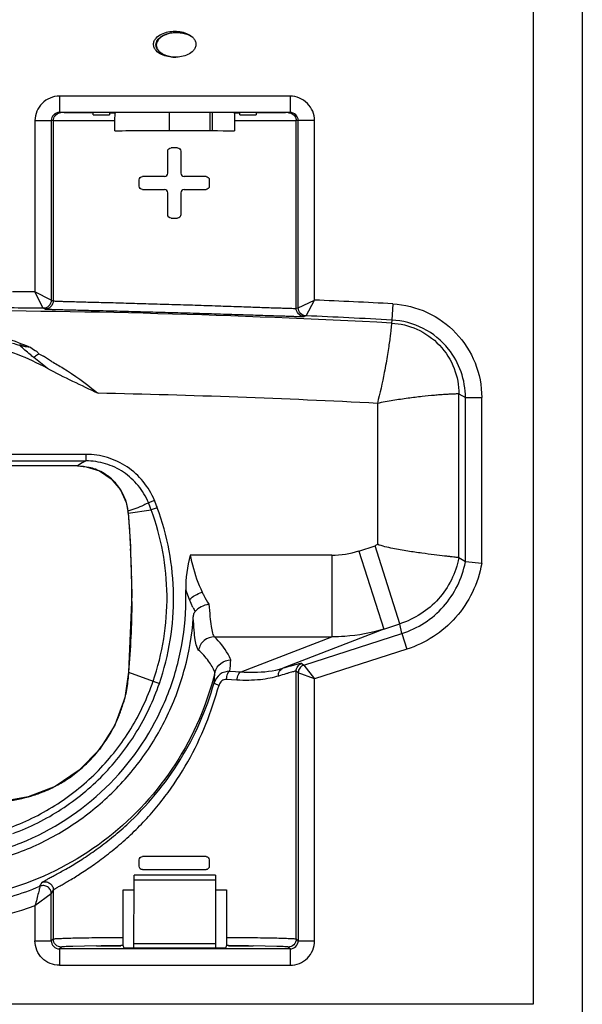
# Model space of a CAD drawing. Header units: inches. Extents: x 0 to 17, y 0 to 11.
# Tile 8 of 35: x 5.6 to 6.3, y 4.4 to 5.6. Entities that reach past the tile are written whole.
import ezdxf

# ---------------------------------------------------------------- set-up
doc = ezdxf.new("R2010")
doc.units = ezdxf.units.IN
doc.header["$LTSCALE"] = 0.935
doc.header["$MEASUREMENT"] = 0
doc.layers.get('0').update_dxf_attribs({"linetype": 'CONTINUOUS'})
doc.styles.add('TEXTSTYLE_2', font='txt', dxfattribs={"width": 0.8})
doc.dimstyles.new('DIMSTYLE_1', dxfattribs={"dimtxt": 0.125, "dimasz": 0.1875, "dimexe": 0.125, "dimexo": 0.0625, "dimgap": 0.0625, "dimtad": 0, "dimtih": 1, "dimtoh": 1, "dimlfac": 2, "dimzin": 4, "dimdsep": 46, "dimtxsty": 'TEXTSTYLE_2', "dimblk": '_FILLED', "dimblk1": '_FILLED', "dimblk2": '_FILLED', "dimcen": 0.09, "dimazin": 1, "dimtfac": 1, "dimtofl": 0, "dimtmove": 0, "dimatfit": 3, "dimldrblk": '_FILLED', "dimfxl": 1, "dimtolj": 1, "dimtzin": 4, "dimarcsym": 0})

# ---------------------------------------------------------------- blocks, each defined once
blk = doc.blocks.new('_FILLED')
at = {"color": 0, "linetype": 'ByBlock'}
blk.add_solid([(0, 0), (-1, 0.1667), (-1, -0.1667)], dxfattribs=at)
blk = doc.blocks.new('*D1')
at = {"color": 2, "linetype": 'Continuous', "transparency": 16777216}
for p, q in [((6.2996, 4.6561), (6.2996, 3.3948)), ((4.7004, 4.2781), (4.7004, 3.3948)), ((4.7004, 3.5198), (5.2188, 3.5198)), ((6.2996, 3.5198), (5.7813, 3.5198))]:
    blk.add_line(p, q, dxfattribs=at)
at = {"color": 2, "linetype": 'Continuous', "transparency": 16777216, "xscale": 0.1875, "yscale": 0.1875, "zscale": 0.1875}
for p, rotation in [((4.7004, 3.5198), 180), ((6.2996, 3.5198), 6.994319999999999e-05)]:
    blk.add_blockref('_FILLED', p, dxfattribs=dict(at, rotation=rotation))
at = {"color": 2, "linetype": 'Continuous', "transparency": 16777216, "insert": (5.5, 3.5823), "char_height": 0.125, "width": 0.65625, "attachment_point": 2, "line_spacing_factor": 0.9, "style": 'TEXTSTYLE_2'}
blk.add_mtext('{\\ftxt;\\W0.0001;\\H0.0001;\\~}{\\ftxt;\\W3.5;\\H0.125; }{\\ftxt;\\W0.0001;\\H0.0001;\\~}', dxfattribs=at)

msp = doc.modelspace()

# ---------------------------------------------------------------- linework, layer by layer
at = {"color": 6, "linetype": 'Continuous'}
for p, q in [((6.2403, 6.9175), (6.2403, 4.3741)), ((6.2995, 6.9179), (6.2995, 4.3334)), ((5.9457, 5.4746), (5.6663, 5.4746)), ((5.6663, 5.4746), (5.6663, 5.4549)), ((5.9457, 5.4746), (5.9457, 5.4549)), ((5.9457, 5.4549), (5.6663, 5.4549)), ((5.672, 5.4546), (5.7069, 5.4544)), ((5.7073, 5.4519), (5.7073, 5.4549)), ((5.7267, 5.4544), (5.7337, 5.4544)), ((5.727, 5.4549), (5.727, 5.4519)), ((5.7336, 5.4445), (5.7337, 5.4544)), ((5.7337, 5.4544), (5.7347, 5.4548)), ((5.8773, 5.4548), (5.8784, 5.4544)), ((5.8784, 5.4544), (5.8785, 5.4513)), ((5.8784, 5.4544), (5.8853, 5.4544)), ((5.885, 5.4519), (5.885, 5.4549)), ((5.9048, 5.4549), (5.9048, 5.4519)), ((5.9051, 5.4544), (5.9401, 5.4546)), ((5.6367, 5.4449), (5.6565, 5.4451)), ((5.6367, 5.4449), (5.6367, 5.2373)), ((5.6589, 5.4447), (5.6565, 5.4451)), ((5.6565, 5.4451), (5.6565, 5.2273)), ((5.6589, 5.4447), (5.6589, 5.2265)), ((5.7336, 5.4445), (5.6589, 5.4447)), ((5.7073, 5.4519), (5.727, 5.4519)), ((5.7336, 5.4327), (5.7336, 5.4445)), ((5.8785, 5.4513), (5.8785, 5.4445)), ((5.9531, 5.4447), (5.8785, 5.4445)), ((5.8785, 5.4445), (5.8785, 5.4327)), ((5.885, 5.4519), (5.9048, 5.4519)), ((5.9556, 5.4451), (5.9531, 5.4447)), ((5.9531, 5.2175), (5.9531, 5.4447)), ((5.9556, 5.2182), (5.9556, 5.4451)), ((5.9753, 5.4449), (5.9556, 5.4451)), ((5.9753, 5.2275), (5.9753, 5.4449)), ((5.7975, 5.3812), (5.7975, 5.4079)), ((5.8094, 5.4119), (5.8015, 5.4119)), ((5.8133, 5.4079), (5.8133, 5.3812)), ((5.763, 5.3654), (5.763, 5.3733)), ((5.7936, 5.3773), (5.7669, 5.3773)), ((5.8439, 5.3773), (5.8173, 5.3773)), ((5.8479, 5.3733), (5.8479, 5.3654)), ((5.7669, 5.3615), (5.7936, 5.3615)), ((5.7975, 5.3309), (5.7975, 5.3575)), ((5.8133, 5.3575), (5.8133, 5.3309)), ((5.8173, 5.3615), (5.8439, 5.3615)), ((5.8015, 5.3269), (5.8094, 5.3269)), ((5.6367, 5.2373), (5.6094, 5.2375)), ((5.6465, 5.2175), (5.6367, 5.2373)), ((5.6565, 5.2273), (5.6367, 5.2373)), ((5.6565, 5.2273), (5.6589, 5.2265)), ((5.9556, 5.2182), (5.9753, 5.2275)), ((5.965, 5.2083), (5.9753, 5.2275)), ((5.6489, 5.2166), (5.6465, 5.2175)), ((5.9531, 5.2175), (5.9556, 5.2182)), ((6.0701, 5.2229), (6.069, 5.2033)), ((5.965, 5.2083), (5.9626, 5.2076)), ((6.069, 5.2033), (6.0687, 5.1996)), ((5.6182, 5.1731), (5.6184, 5.1723)), ((5.6514, 5.1449), (5.6352, 5.1579)), ((5.6413, 5.1624), (5.647, 5.1595)), ((6.1502, 5.1137), (6.1581, 5.1094)), ((6.1502, 4.9151), (6.1502, 5.1137)), ((6.1581, 4.9101), (6.1581, 5.1094)), ((6.1581, 5.1094), (6.1778, 5.1093)), ((6.1778, 4.9082), (6.1778, 5.1093)), ((6.0514, 5.1023), (6.0514, 4.9315)), ((5.6984, 5.0405), (5.3017, 5.0405)), ((5.6984, 5.0405), (5.6984, 5.0327)), ((5.3017, 5.0327), (5.6984, 5.0327)), ((5.6883, 5.0265), (5.3117, 5.0265)), ((5.7815, 4.9848), (5.7741, 4.9819)), ((5.7849, 4.9759), (5.7775, 4.9732)), ((5.7493, 4.9715), (5.7493, 4.9715)), ((5.7493, 4.9715), (5.7495, 4.9694)), ((5.7495, 4.9694), (5.7775, 4.9732)), ((5.7495, 4.9694), (5.7495, 4.9694)), ((5.7495, 4.9694), (5.7496, 4.9683)), ((5.7495, 4.9694), (5.7496, 4.9683)), ((6.0289, 4.9234), (6.0486, 4.9297)), ((6.0787, 4.8351), (6.0486, 4.9297)), ((5.9962, 4.9183), (5.8248, 4.9183)), ((5.9962, 4.9183), (5.9962, 4.8195)), ((6.0289, 4.9234), (6.0591, 4.8288)), ((6.1581, 4.9101), (6.1502, 4.9151)), ((6.1778, 4.9082), (6.1581, 4.9101)), ((5.8238, 4.8646), (5.8193, 4.8765)), ((5.8281, 4.8551), (5.8238, 4.8646)), ((6.0591, 4.8288), (6.0787, 4.8351)), ((6.0811, 4.8233), (6.0787, 4.8351)), ((6.0591, 4.8288), (5.9371, 4.7813)), ((5.9624, 4.7852), (6.0811, 4.8233)), ((6.0811, 4.8233), (6.0871, 4.8044)), ((5.8541, 4.8195), (5.9962, 4.8195)), ((5.8865, 4.7768), (5.9962, 4.8195)), ((6.0871, 4.8044), (5.9753, 4.7685)), ((5.96, 4.7871), (5.9624, 4.7852)), ((5.9624, 4.7852), (5.9753, 4.7685)), ((5.7501, 4.7767), (5.7501, 4.7767)), ((5.7501, 4.7767), (5.7799, 4.7657)), ((5.8727, 4.7776), (5.8865, 4.7768)), ((5.9556, 4.7758), (5.9531, 4.7777)), ((5.9531, 4.4533), (5.9531, 4.7777)), ((5.9556, 4.7758), (5.9556, 4.4511)), ((5.9753, 4.7685), (5.9556, 4.7758)), ((5.7799, 4.7657), (5.7874, 4.763)), ((5.8814, 4.7669), (5.8685, 4.7678)), ((5.9753, 4.451), (5.9753, 4.7685)), ((5.763, 4.5413), (5.763, 4.5492)), ((5.8439, 4.5531), (5.7669, 4.5531)), ((5.8475, 4.5508), (5.8479, 4.5492)), ((5.8479, 4.5492), (5.8479, 4.5413)), ((5.7669, 4.5373), (5.8439, 4.5373)), ((5.6589, 4.5127), (5.6565, 4.508)), ((5.6589, 4.5127), (5.6589, 4.4533)), ((5.7435, 4.4552), (5.7435, 4.513)), ((5.7435, 4.513), (5.7564, 4.513)), ((5.8557, 4.513), (5.8686, 4.513)), ((5.8686, 4.513), (5.8686, 4.4552)), ((5.6565, 4.508), (5.6367, 4.4934)), ((5.6565, 4.4511), (5.6565, 4.508)), ((5.6367, 4.4934), (5.6367, 4.451)), ((5.6367, 4.451), (5.6565, 4.4511)), ((5.6565, 4.4511), (5.6589, 4.4533)), ((5.7435, 4.4484), (5.7435, 4.4552)), ((5.8686, 4.4552), (5.8686, 4.4461)), ((5.9531, 4.4533), (5.9556, 4.4511)), ((5.9556, 4.4511), (5.9753, 4.451)), ((5.6688, 4.4434), (5.6663, 4.4413)), ((5.9457, 4.4413), (5.6663, 4.4413)), ((5.6663, 4.4413), (5.6663, 4.4214)), ((5.7107, 4.4449), (5.6824, 4.4443)), ((5.7407, 4.4452), (5.7169, 4.445)), ((5.7435, 4.4453), (5.7407, 4.4452)), ((5.7435, 4.4453), (5.7435, 4.4484)), ((5.7446, 4.442), (5.7435, 4.4453)), ((5.8675, 4.442), (5.7446, 4.442)), ((5.8686, 4.4453), (5.8675, 4.442)), ((5.8686, 4.4461), (5.8686, 4.4453)), ((5.8713, 4.4452), (5.8686, 4.4453)), ((5.8952, 4.445), (5.8713, 4.4452)), ((5.9296, 4.4443), (5.9013, 4.4449)), ((5.9457, 4.4413), (5.9432, 4.4434)), ((5.9457, 4.4413), (5.9457, 4.4214)), ((5.6663, 4.4214), (5.9457, 4.4214)), ((6.2403, 4.3741), (4.7596, 4.3741))]:
    msp.add_line(p, q, dxfattribs=at)
at = {"color": 7, "linetype": 'Continuous'}
for p, q in [((5.7837, 5.5365), (5.7833, 5.5367)), ((5.7997, 5.4331), (5.7997, 5.4548)), ((5.849, 5.4331), (5.849, 5.4548)), ((5.8515, 5.4548), (5.8515, 5.433)), ((5.7566, 4.442), (5.7567, 4.5245)), ((5.8554, 4.5307), (5.7567, 4.5307)), ((5.7567, 4.5248), (5.7567, 4.5307)), ((5.7567, 4.5245), (5.7567, 4.5248)), ((5.8554, 4.5245), (5.7567, 4.5245)), ((5.8554, 4.5307), (5.8554, 4.5248)), ((5.8554, 4.5248), (5.8554, 4.5245)), ((5.8554, 4.5245), (5.8554, 4.442)), ((5.7112, 4.445), (5.7409, 4.445)), ((5.8554, 4.4472), (5.7566, 4.4472)), ((5.8712, 4.445), (5.9008, 4.445))]:
    msp.add_line(p, q, dxfattribs=at)
at = {"color": 6, "linetype": 'Continuous'}
for points in [[(5.6883, 5.0265), (5.6986, 5.0256), (5.7147, 5.0205), (5.7292, 5.0109), (5.7403, 4.9976), (5.7473, 4.9821), (5.7493, 4.9715)], [(5.7495, 4.9694), (5.7519, 4.9359), (5.754, 4.8712), (5.7501, 4.7767)], [(5.7501, 4.7767), (5.7454, 4.7454), (5.7334, 4.7124), (5.7147, 4.6827), (5.6903, 4.6577), (5.661, 4.6382), (5.6284, 4.6254), (5.5998, 4.6202)]]:
    msp.add_lwpolyline(points, dxfattribs=at)
for centre, radius, start, end in [((5.6688, 5.4447), 0.00992, 90.069, 103.823), ((5.574, -4.07), 9.3062, 86.94419, 87.52833), ((5.4999, -5.4546), 10.6694, 86.94452, 89.9873), ((5.4993, -5.5079), 10.7264, 89.21392, 89.4281), ((5.4999, -5.457), 10.6755, 86.94426, 87.50317), ((5.54, 4.9824), 0.2068, 55.5849, 58.866), ((4.8302, 3.8817), 1.5164, 54.3867, 54.5183), ((5.4999, -5.4528), 10.5695, 87.00861, 88.84314), ((5.6878, 4.9637), 0.0628, 69.2782, 76.5866), ((5.6878, 4.9637), 0.0628, 60.6196, 69.2862), ((5.6886, 4.9651), 0.0612, 52.822, 60.6217), ((5.6897, 4.9667), 0.0593, 43.4015, 52.7885), ((5.6883, 4.9654), 0.0612, 35.5252, 43.3635), ((5.6869, 4.9645), 0.0628, 26.899, 35.527), ((5.6869, 4.9644), 0.0629, 19.5246, 26.9071), ((5.5092, 4.8739), 0.2861, 20.311, 22.1852), ((5.5076, 4.8723), 0.2961, 20.4968, 22.3308), ((5.5888, 4.9547), 0.1614, 5.2113, 5.9604), ((4.6349, 4.8674), 1.1192, 1.2169, 2.9991), ((5.996, 5.0262), 0.1079, 270.0874, 287.748), ((4.7399, 4.8699), 1.0141, 359.559, 1.2003), ((5.5003, 4.866), 0.3192, 358.1145, 1.8862), ((5.9505, 4.9154), 0.1364, 206.2413, 208.606), ((5.4398, 4.8215), 0.4352, 354.2167, 356.0438), ((5.4403, 4.8016), 0.4152, 354.7574, 356.5288), ((5.5847, 4.7851), 0.1655, 338.6887, 343.7911), ((5.5846, 4.7853), 0.1657, 330.6401, 338.6623), ((5.5839, 4.7857), 0.1665, 325.2502, 330.6444), ((5.5844, 4.7853), 0.1658, 317.8463, 325.2494), ((5.5852, 4.7847), 0.1648, 312.2768, 317.8309), ((5.5839, 4.786), 0.1667, 305.2552, 312.2717), ((5.5839, 4.786), 0.1667, 299.6816, 305.2573), ((5.5844, 4.7855), 0.166, 287.0494, 292.4887), ((5.5847, 4.7848), 0.1653, 292.498, 299.6762), ((5.5846, 4.7846), 0.1651, 275.4238, 287.0584), ((5.8439, 4.5492), 0.00394, 23.6534, 29.5087), ((3.9421, 5.403), 1.9175, 332.4871, 332.6418)]:
    msp.add_arc(centre, radius, start, end, dxfattribs=at)
for points, knots in [([(5.7803, 5.5374), (5.7803, 5.5388), (5.781, 5.5416), (5.784, 5.5462), (5.7899, 5.5502), (5.7978, 5.5527), (5.806, 5.5535), (5.8143, 5.5527), (5.8222, 5.5502), (5.828, 5.5462), (5.8311, 5.5416), (5.8317, 5.5388), (5.8317, 5.5374)], [0, 0, 0, 0, 0.062395, 0.12493, 0.249608, 0.374759, 0.5, 0.625242, 0.750392, 0.875069, 0.937605, 1, 1, 1, 1]), ([(5.8317, 5.5374), (5.8317, 5.5361), (5.8311, 5.5333), (5.828, 5.5287), (5.8222, 5.5247), (5.8143, 5.5222), (5.806, 5.5214), (5.7978, 5.5222), (5.7899, 5.5247), (5.784, 5.5287), (5.781, 5.5333), (5.7803, 5.5361), (5.7803, 5.5374)], [0, 0, 0, 0, 0.062395, 0.12493, 0.249608, 0.374759, 0.5, 0.625242, 0.750392, 0.875069, 0.937605, 1, 1, 1, 1]), ([(5.6663, 5.4746), (5.6625, 5.4746), (5.6547, 5.473), (5.6449, 5.4664), (5.6383, 5.4566), (5.6367, 5.4488), (5.6367, 5.4449)], [0, 0, 0, 0, 0.250035, 0.500001, 0.749966, 1, 1, 1, 1]), ([(5.9753, 5.4449), (5.9753, 5.4488), (5.9738, 5.4566), (5.9672, 5.4664), (5.9573, 5.473), (5.9495, 5.4746), (5.9457, 5.4746)], [0, 0, 0, 0, 0.250034, 0.499999, 0.749965, 1, 1, 1, 1]), ([(5.6663, 5.4549), (5.6638, 5.4549), (5.6586, 5.4528), (5.6565, 5.4476), (5.6565, 5.4451)], [0, 0, 0, 0, 0.499966, 1, 1, 1, 1]), ([(5.6589, 5.4447), (5.6589, 5.4469), (5.6604, 5.4513), (5.6644, 5.4538), (5.6665, 5.4543)], [0, 0, 0, 0, 0.499984, 1, 1, 1, 1]), ([(5.9556, 5.4451), (5.9556, 5.4476), (5.9535, 5.4528), (5.9482, 5.4549), (5.9457, 5.4549)], [0, 0, 0, 0, 0.500026, 1, 1, 1, 1]), ([(5.947, 5.4539), (5.9488, 5.4531), (5.952, 5.4506), (5.9531, 5.4467), (5.9531, 5.4447)], [0, 0, 0, 0, 0.499897, 1, 1, 1, 1]), ([(5.7336, 5.4327), (5.7453, 5.4328), (5.7936, 5.4329), (5.8418, 5.4329), (5.8785, 5.4327)], [0, 0, 0, 0, 0.241503, 1, 1, 1, 1]), ([(5.7975, 5.4079), (5.7975, 5.4089), (5.7984, 5.411), (5.8005, 5.4119), (5.8015, 5.4119)], [0, 0, 0, 0, 0.500193, 1, 1, 1, 1]), ([(5.8094, 5.4119), (5.8104, 5.4119), (5.8125, 5.411), (5.8133, 5.4089), (5.8133, 5.4079)], [0, 0, 0, 0, 0.500028, 1, 1, 1, 1]), ([(5.7936, 5.3773), (5.7946, 5.3773), (5.7967, 5.3781), (5.7975, 5.3802), (5.7975, 5.3812)], [0, 0, 0, 0, 0.499623, 1, 1, 1, 1]), ([(5.8133, 5.3812), (5.8133, 5.3802), (5.8142, 5.3781), (5.8163, 5.3773), (5.8173, 5.3773)], [0, 0, 0, 0, 0.500472, 1, 1, 1, 1]), ([(5.763, 5.3733), (5.763, 5.3743), (5.7638, 5.3764), (5.7659, 5.3773), (5.7669, 5.3773)], [0, 0, 0, 0, 0.505985, 1, 1, 1, 1]), ([(5.8439, 5.3773), (5.8449, 5.3773), (5.847, 5.3764), (5.8479, 5.3743), (5.8479, 5.3733)], [0, 0, 0, 0, 0.494603, 1, 1, 1, 1]), ([(5.7669, 5.3615), (5.7659, 5.3615), (5.7638, 5.3623), (5.763, 5.3644), (5.763, 5.3654)], [0, 0, 0, 0, 0.494263, 1, 1, 1, 1]), ([(5.7975, 5.3575), (5.7975, 5.3586), (5.7967, 5.3607), (5.7946, 5.3615), (5.7936, 5.3615)], [0, 0, 0, 0, 0.500584, 1, 1, 1, 1]), ([(5.8173, 5.3615), (5.8163, 5.3615), (5.8142, 5.3607), (5.8133, 5.3586), (5.8133, 5.3575)], [0, 0, 0, 0, 0.499703, 1, 1, 1, 1]), ([(5.8479, 5.3654), (5.8479, 5.3644), (5.847, 5.3623), (5.8449, 5.3615), (5.8439, 5.3615)], [0, 0, 0, 0, 0.505594, 1, 1, 1, 1]), ([(5.8015, 5.3269), (5.8005, 5.3269), (5.7984, 5.3278), (5.7975, 5.3299), (5.7975, 5.3309)], [0, 0, 0, 0, 0.500003, 1, 1, 1, 1]), ([(5.8133, 5.3309), (5.8133, 5.3299), (5.8125, 5.3278), (5.8104, 5.3269), (5.8094, 5.3269)], [0, 0, 0, 0, 0.500137, 1, 1, 1, 1]), ([(5.6565, 5.2273), (5.6565, 5.2248), (5.6543, 5.2195), (5.649, 5.2174), (5.6465, 5.2175)], [0, 0, 0, 0, 0.500031, 1, 1, 1, 1]), ([(5.6589, 5.2265), (5.6589, 5.224), (5.6568, 5.2187), (5.6515, 5.2166), (5.6489, 5.2166)], [0, 0, 0, 0, 0.500007, 1, 1, 1, 1]), ([(5.6589, 5.2265), (5.6592, 5.2264), (5.6604, 5.2264), (5.6627, 5.2262), (5.6663, 5.2261), (5.6713, 5.2259), (5.6775, 5.2258), (5.6882, 5.2255), (5.7042, 5.225), (5.7261, 5.2245), (5.751, 5.2238), (5.778, 5.223), (5.806, 5.2222), (5.8341, 5.2213), (5.861, 5.2204), (5.8859, 5.2196), (5.9078, 5.2188), (5.9238, 5.2182), (5.9345, 5.2179), (5.9408, 5.2177), (5.9457, 5.2176), (5.9494, 5.2174), (5.9517, 5.2175), (5.9528, 5.2174), (5.9531, 5.2175)], [0, 0, 0, 0, 0.003246, 0.01115, 0.023627, 0.040582, 0.061894, 0.087331, 0.149537, 0.224951, 0.310667, 0.403524, 0.499997, 0.596473, 0.689339, 0.775071, 0.850505, 0.912726, 0.938167, 0.959478, 0.976427, 0.988891, 0.996778, 1, 1, 1, 1]), ([(5.6489, 5.2166), (5.6492, 5.2165), (5.6504, 5.2166), (5.6529, 5.2163), (5.6568, 5.2163), (5.6621, 5.2161), (5.6688, 5.2159), (5.6801, 5.2156), (5.6972, 5.2152), (5.7205, 5.2147), (5.7471, 5.214), (5.7759, 5.2132), (5.8058, 5.2124), (5.8356, 5.2115), (5.8644, 5.2106), (5.891, 5.2098), (5.9143, 5.209), (5.9314, 5.2084), (5.9427, 5.2081), (5.9494, 5.2078), (5.9547, 5.2077), (5.9586, 5.2076), (5.9611, 5.2076), (5.9622, 5.2075), (5.9626, 5.2076)], [0, 0, 0, 0, 0.003189, 0.011081, 0.023589, 0.040571, 0.06186, 0.087259, 0.149457, 0.224863, 0.310613, 0.403485, 0.499995, 0.596509, 0.689385, 0.775151, 0.85058, 0.912787, 0.938185, 0.959475, 0.976457, 0.988954, 0.996825, 1, 1, 1, 1]), ([(5.9626, 5.2076), (5.9601, 5.2077), (5.9551, 5.21), (5.9531, 5.2151), (5.9531, 5.2175)], [0, 0, 0, 0, 0.502856, 1, 1, 1, 1]), ([(5.965, 5.2083), (5.9626, 5.2084), (5.9576, 5.2106), (5.9556, 5.2157), (5.9556, 5.2182)], [0, 0, 0, 0, 0.499966, 1, 1, 1, 1]), ([(6.0701, 5.2229), (6.0844, 5.2221), (6.1129, 5.2151), (6.1486, 5.1894), (6.1723, 5.1525), (6.1778, 5.1236), (6.1778, 5.1093)], [0, 0, 0, 0, 0.250022, 0.500003, 0.749983, 1, 1, 1, 1]), ([(6.1375, 5.1681), (6.1293, 5.1783), (6.1084, 5.1956), (6.0821, 5.2026), (6.069, 5.2033)], [0, 0, 0, 0, 0.499986, 1, 1, 1, 1]), ([(5.5028, 5.1981), (5.5141, 5.1981), (5.5365, 5.1966), (5.5801, 5.189), (5.6117, 5.1787), (5.6317, 5.1699)], [0, 0, 0, 0, 0.254939, 0.505664, 1, 1, 1, 1]), ([(6.0687, 5.1996), (6.0687, 5.1995), (6.0686, 5.1992), (6.0686, 5.1986), (6.0685, 5.1975), (6.0683, 5.196), (6.0681, 5.1942), (6.0678, 5.1909), (6.0672, 5.186), (6.0663, 5.179), (6.0651, 5.1707), (6.0636, 5.1613), (6.0625, 5.1546), (6.0619, 5.1512)], [0, 0, 0, 0, 0.004975, 0.018374, 0.040146, 0.070225, 0.108473, 0.154718, 0.270471, 0.415531, 0.587497, 0.783421, 1, 1, 1, 1]), ([(6.0687, 5.1996), (6.0791, 5.199), (6.1007, 5.1939), (6.1282, 5.1744), (6.1461, 5.1459), (6.1502, 5.1241), (6.1502, 5.1137)], [0, 0, 0, 0, 0.24078, 0.499983, 0.759195, 1, 1, 1, 1]), ([(5.6514, 5.1449), (5.6283, 5.1574), (5.5789, 5.1767), (5.5262, 5.1833), (5.5, 5.1833)], [0, 0, 0, 0, 0.499999, 1, 1, 1, 1]), ([(5.6352, 5.1579), (5.6338, 5.1591), (5.6281, 5.1638), (5.6225, 5.1686), (5.6184, 5.1723)], [0, 0, 0, 0, 0.255239, 1, 1, 1, 1]), ([(6.1581, 5.1094), (6.1581, 5.1199), (6.1545, 5.1411), (6.1441, 5.1599), (6.1375, 5.1681)], [0, 0, 0, 0, 0.499996, 1, 1, 1, 1]), ([(5.6413, 5.1624), (5.6407, 5.1619), (5.6389, 5.1603), (5.6368, 5.1588), (5.6352, 5.1579)], [0, 0, 0, 0, 0.279179, 1, 1, 1, 1]), ([(5.6514, 5.1449), (5.6615, 5.1394), (5.6821, 5.1292), (5.7029, 5.1195), (5.7133, 5.1145)], [0, 0, 0, 0, 0.499987, 1, 1, 1, 1]), ([(5.6569, 5.153), (5.6616, 5.1505), (5.6803, 5.1396), (5.698, 5.127), (5.7104, 5.1165)], [0, 0, 0, 0, 0.24818, 1, 1, 1, 1]), ([(6.0619, 5.1512), (6.0612, 5.1473), (6.0582, 5.1309), (6.0546, 5.1146), (6.0514, 5.1023)], [0, 0, 0, 0, 0.234423, 1, 1, 1, 1]), ([(6.1502, 5.1137), (6.1501, 5.1137), (6.1499, 5.1137), (6.1495, 5.1137), (6.1488, 5.1137), (6.1475, 5.1137), (6.1453, 5.1136), (6.1419, 5.1135), (6.1377, 5.1133), (6.1327, 5.113), (6.1269, 5.1126), (6.1178, 5.1118), (6.1049, 5.1105), (6.0882, 5.1085), (6.0701, 5.1058), (6.0577, 5.1035), (6.0514, 5.1023)], [0, 0, 0, 0, 0.001806, 0.005964, 0.012477, 0.021332, 0.046001, 0.079751, 0.122231, 0.173072, 0.231776, 0.297765, 0.449024, 0.620915, 0.806996, 1, 1, 1, 1]), ([(5.7815, 4.9848), (5.7782, 4.9929), (5.7689, 5.0083), (5.7491, 5.0264), (5.7249, 5.0379), (5.7072, 5.0405), (5.6984, 5.0405)], [0, 0, 0, 0, 0.249998, 0.499975, 0.749977, 1, 1, 1, 1]), ([(5.6984, 5.0327), (5.6974, 5.0322), (5.694, 5.0303), (5.6906, 5.0283), (5.6883, 5.0265)], [0, 0, 0, 0, 0.271445, 1, 1, 1, 1]), ([(5.7741, 4.982), (5.7711, 4.9894), (5.7626, 5.0034), (5.7446, 5.0199), (5.7225, 5.0303), (5.7064, 5.0326), (5.6984, 5.0326)], [0, 0, 0, 0, 0.250009, 0.500028, 0.749954, 1, 1, 1, 1]), ([(5.7741, 4.9819), (5.7722, 4.9809), (5.7643, 4.9768), (5.7558, 4.9736), (5.7493, 4.9715)], [0, 0, 0, 0, 0.23973, 1, 1, 1, 1]), ([(5.7874, 4.763), (5.7991, 4.7971), (5.8109, 4.8698), (5.7974, 4.9422), (5.7849, 4.9759)], [0, 0, 0, 0, 0.500011, 1, 1, 1, 1]), ([(5.7496, 4.9683), (5.75, 4.9648), (5.7511, 4.9507), (5.7519, 4.9366), (5.7525, 4.9259)], [0, 0, 0, 0, 0.248919, 1, 1, 1, 1]), ([(5.7799, 4.7657), (5.7913, 4.7989), (5.8028, 4.8697), (5.7897, 4.9403), (5.7775, 4.9732)], [0, 0, 0, 0, 0.500049, 1, 1, 1, 1]), ([(6.1502, 4.9151), (6.15, 4.9152), (6.1492, 4.9153), (6.1477, 4.9156), (6.1453, 4.9158), (6.1419, 4.9162), (6.1377, 4.9167), (6.1304, 4.9176), (6.1195, 4.9189), (6.1047, 4.9208), (6.0879, 4.9232), (6.0729, 4.9257), (6.0606, 4.9285), (6.0544, 4.9303), (6.0514, 4.9315)], [0, 0, 0, 0, 0.006174, 0.021726, 0.046555, 0.080488, 0.123171, 0.174188, 0.299133, 0.450414, 0.622143, 0.807696, 0.903466, 1, 1, 1, 1]), ([(5.8248, 4.9183), (5.8256, 4.9143), (5.829, 4.899), (5.8342, 4.884), (5.8393, 4.8735)], [0, 0, 0, 0, 0.256904, 1, 1, 1, 1]), ([(6.1502, 4.9151), (6.1483, 4.9059), (6.1422, 4.888), (6.1263, 4.8645), (6.1047, 4.8461), (6.0876, 4.838), (6.0787, 4.8351)], [0, 0, 0, 0, 0.250013, 0.499997, 0.749983, 1, 1, 1, 1]), ([(6.1314, 4.8561), (6.1381, 4.8636), (6.1496, 4.8807), (6.1561, 4.9001), (6.158, 4.9101)], [0, 0, 0, 0, 0.499998, 1, 1, 1, 1]), ([(6.1778, 4.9082), (6.1757, 4.8962), (6.168, 4.8726), (6.1543, 4.8519), (6.1461, 4.8428)], [0, 0, 0, 0, 0.499999, 1, 1, 1, 1]), ([(5.8238, 4.8646), (5.8258, 4.8666), (5.8307, 4.8701), (5.8362, 4.8725), (5.8393, 4.8735)], [0, 0, 0, 0, 0.466638, 1, 1, 1, 1]), ([(5.8393, 4.8735), (5.8399, 4.8722), (5.8424, 4.8672), (5.8451, 4.8624), (5.8474, 4.8589)], [0, 0, 0, 0, 0.256317, 1, 1, 1, 1]), ([(5.8474, 4.8589), (5.8441, 4.8583), (5.838, 4.8562), (5.8327, 4.8524), (5.8307, 4.8501)], [0, 0, 0, 0, 0.528294, 1, 1, 1, 1]), ([(5.8474, 4.8589), (5.8478, 4.8539), (5.8485, 4.8449), (5.8498, 4.8332), (5.8511, 4.8255), (5.8526, 4.8213), (5.8536, 4.82), (5.8541, 4.8195)], [0, 0, 0, 0, 0.373211, 0.669497, 0.878184, 0.949132, 1, 1, 1, 1]), ([(5.5, 4.5465), (5.5204, 4.5465), (5.5615, 4.5504), (5.6401, 4.5737), (5.7278, 4.6306), (5.7875, 4.7164), (5.8134, 4.7942), (5.8187, 4.835), (5.8193, 4.8555)], [0, 0, 0, 0, 0.125291, 0.250582, 0.500003, 0.749423, 0.874712, 1, 1, 1, 1]), ([(5.8284, 4.8421), (5.8285, 4.8436), (5.8288, 4.8463), (5.8299, 4.8491), (5.8307, 4.8501)], [0, 0, 0, 0, 0.525956, 1, 1, 1, 1]), ([(6.0811, 4.8233), (6.0907, 4.8264), (6.1092, 4.8352), (6.1247, 4.8485), (6.1314, 4.8561)], [0, 0, 0, 0, 0.500001, 1, 1, 1, 1]), ([(5.5001, 4.5366), (5.5206, 4.5366), (5.5617, 4.5405), (5.6212, 4.5577), (5.6765, 4.5856), (5.7256, 4.6234), (5.7668, 4.6696), (5.7987, 4.7228), (5.8201, 4.7809), (5.8269, 4.8216), (5.8284, 4.8421)], [0, 0, 0, 0, 0.124999, 0.249993, 0.374983, 0.499977, 0.624977, 0.749982, 0.874994, 1, 1, 1, 1]), ([(5.8349, 4.8034), (5.8337, 4.8045), (5.8321, 4.8088), (5.8306, 4.8168), (5.8294, 4.8284), (5.8288, 4.8372), (5.8284, 4.8421)], [0, 0, 0, 0, 0.121213, 0.327886, 0.624615, 1, 1, 1, 1]), ([(6.1461, 4.8428), (6.1383, 4.834), (6.1201, 4.8183), (6.0984, 4.808), (6.0871, 4.8044)], [0, 0, 0, 0, 0.499999, 1, 1, 1, 1]), ([(6.0591, 4.8288), (6.0439, 4.824), (6.0228, 4.82), (6.0015, 4.8194), (5.9962, 4.8195)], [0, 0, 0, 0, 0.74945, 1, 1, 1, 1]), ([(5.8541, 4.8195), (5.8497, 4.8195), (5.8406, 4.8161), (5.8357, 4.8078), (5.8349, 4.8034)], [0, 0, 0, 0, 0.499544, 1, 1, 1, 1]), ([(5.8739, 4.7915), (5.8729, 4.7939), (5.8679, 4.8042), (5.8606, 4.8134), (5.8541, 4.8195)], [0, 0, 0, 0, 0.225914, 1, 1, 1, 1]), ([(5.8547, 4.7766), (5.8527, 4.7813), (5.847, 4.7911), (5.8393, 4.7993), (5.8349, 4.8034)], [0, 0, 0, 0, 0.461867, 1, 1, 1, 1]), ([(5.8547, 4.7765), (5.8558, 4.7807), (5.8608, 4.7885), (5.8696, 4.7914), (5.8739, 4.7915)], [0, 0, 0, 0, 0.499209, 1, 1, 1, 1]), ([(5.96, 4.7871), (5.9598, 4.7872), (5.9592, 4.7871), (5.958, 4.787), (5.9561, 4.7865), (5.9535, 4.7859), (5.9503, 4.785), (5.9448, 4.7835), (5.9403, 4.7822), (5.9371, 4.7813)], [0, 0, 0, 0, 0.022431, 0.074539, 0.15676, 0.268816, 0.410066, 0.579786, 1, 1, 1, 1]), ([(5.9531, 4.7777), (5.9531, 4.7798), (5.9544, 4.784), (5.958, 4.7865), (5.96, 4.7871)], [0, 0, 0, 0, 0.498363, 1, 1, 1, 1]), ([(5.9624, 4.7852), (5.9605, 4.7846), (5.9569, 4.782), (5.9556, 4.7778), (5.9556, 4.7758)], [0, 0, 0, 0, 0.499989, 1, 1, 1, 1]), ([(5.8547, 4.7765), (5.8451, 4.7374), (5.8125, 4.6618), (5.7295, 4.5709), (5.6215, 4.512), (5.5403, 4.4984), (5.5, 4.4984)], [0, 0, 0, 0, 0.250003, 0.499997, 0.749993, 1, 1, 1, 1]), ([(5.7501, 4.7767), (5.7496, 4.7703), (5.7484, 4.7575), (5.7454, 4.745), (5.7436, 4.7389)], [0, 0, 0, 0, 0.502928, 1, 1, 1, 1]), ([(5.8727, 4.7776), (5.8686, 4.7777), (5.86, 4.7752), (5.8549, 4.7677), (5.8537, 4.7637)], [0, 0, 0, 0, 0.497023, 1, 1, 1, 1]), ([(5.8727, 4.7776), (5.8721, 4.7775), (5.8709, 4.7765), (5.8691, 4.7732), (5.8686, 4.77), (5.8685, 4.7678)], [0, 0, 0, 0, 0.159355, 0.39265, 1, 1, 1, 1]), ([(5.8814, 4.7669), (5.8815, 4.7681), (5.8818, 4.7704), (5.883, 4.774), (5.885, 4.7765), (5.8865, 4.7768)], [0, 0, 0, 0, 0.302304, 0.595287, 1, 1, 1, 1]), ([(5.8865, 4.7768), (5.8915, 4.7765), (5.9085, 4.776), (5.9256, 4.778), (5.9371, 4.7813)], [0, 0, 0, 0, 0.296053, 1, 1, 1, 1]), ([(5.9317, 4.7719), (5.9315, 4.7739), (5.9322, 4.7779), (5.9354, 4.7807), (5.9371, 4.7813)], [0, 0, 0, 0, 0.517841, 1, 1, 1, 1]), ([(5.9531, 4.7777), (5.953, 4.7778), (5.9524, 4.7777), (5.9513, 4.7776), (5.9495, 4.7771), (5.9471, 4.7765), (5.9441, 4.7756), (5.9389, 4.7741), (5.9347, 4.7728), (5.9317, 4.7719)], [0, 0, 0, 0, 0.022281, 0.07438, 0.156651, 0.268765, 0.410057, 0.579781, 1, 1, 1, 1]), ([(5.6072, 4.5885), (5.6272, 4.5959), (5.6655, 4.6152), (5.7153, 4.6559), (5.7548, 4.7067), (5.773, 4.7455), (5.7799, 4.7657)], [0, 0, 0, 0, 0.249993, 0.500017, 0.749991, 1, 1, 1, 1]), ([(5.61, 4.5811), (5.6305, 4.5886), (5.6699, 4.6084), (5.7209, 4.6503), (5.7616, 4.7024), (5.7803, 4.7424), (5.7874, 4.763)], [0, 0, 0, 0, 0.249987, 0.499973, 0.749972, 1, 1, 1, 1]), ([(5.6452, 4.5218), (5.6454, 4.522), (5.6463, 4.5226), (5.648, 4.5237), (5.6507, 4.5252), (5.6544, 4.5272), (5.6591, 4.5296), (5.6669, 4.5339), (5.6786, 4.5404), (5.6943, 4.55), (5.7116, 4.5619), (5.7299, 4.5758), (5.7547, 4.5973), (5.7838, 4.6281), (5.8136, 4.6697), (5.8375, 4.7151), (5.8491, 4.7473), (5.8537, 4.7637)], [0, 0, 0, 0, 0.003094, 0.009264, 0.018732, 0.03154, 0.047543, 0.066581, 0.113104, 0.169614, 0.234151, 0.304598, 0.378962, 0.533227, 0.689324, 0.844889, 1, 1, 1, 1]), ([(5.6589, 4.5127), (5.6591, 4.513), (5.6601, 4.5136), (5.6618, 4.5147), (5.6648, 4.5164), (5.6686, 4.5185), (5.6734, 4.5213), (5.6816, 4.5259), (5.6934, 4.5333), (5.7091, 4.5439), (5.7262, 4.5567), (5.744, 4.5714), (5.7616, 4.5879), (5.7786, 4.6061), (5.7996, 4.6323), (5.8228, 4.6674), (5.8447, 4.7129), (5.855, 4.7449), (5.8597, 4.761)], [0, 0, 0, 0, 0.003103, 0.009714, 0.019843, 0.03341, 0.050293, 0.070339, 0.119057, 0.177486, 0.243196, 0.313968, 0.387997, 0.463847, 0.540477, 0.694095, 0.847199, 1, 1, 1, 1]), ([(5.8537, 4.7637), (5.8537, 4.7635), (5.8544, 4.763), (5.8555, 4.7625), (5.8574, 4.7617), (5.8588, 4.7612), (5.8597, 4.761)], [0, 0, 0, 0, 0.089863, 0.296042, 0.6085, 1, 1, 1, 1]), ([(5.8685, 4.7678), (5.8666, 4.7678), (5.8624, 4.7667), (5.8602, 4.7629), (5.8597, 4.761)], [0, 0, 0, 0, 0.485708, 1, 1, 1, 1]), ([(5.9317, 4.7719), (5.9284, 4.7708), (5.9211, 4.769), (5.9044, 4.7665), (5.8908, 4.7664), (5.8814, 4.7669)], [0, 0, 0, 0, 0.205878, 0.442684, 1, 1, 1, 1]), ([(5.763, 4.5492), (5.763, 4.5502), (5.7638, 4.5523), (5.7659, 4.5531), (5.7669, 4.5531)], [0, 0, 0, 0, 0.505985, 1, 1, 1, 1]), ([(5.8439, 4.5531), (5.8446, 4.5531), (5.846, 4.5528), (5.847, 4.5517), (5.8474, 4.5511)], [0, 0, 0, 0, 0.49681, 1, 1, 1, 1]), ([(5.7669, 4.5373), (5.7659, 4.5373), (5.7638, 4.5381), (5.763, 4.5403), (5.763, 4.5413)], [0, 0, 0, 0, 0.494263, 1, 1, 1, 1]), ([(5.8479, 4.5413), (5.8479, 4.5403), (5.847, 4.5382), (5.8449, 4.5373), (5.8439, 4.5373)], [0, 0, 0, 0, 0.505594, 1, 1, 1, 1]), ([(5.6452, 4.5218), (5.6467, 4.5224), (5.65, 4.5229), (5.6547, 4.5212), (5.6581, 4.5176), (5.6589, 4.5143), (5.6589, 4.5127)], [0, 0, 0, 0, 0.250038, 0.500024, 0.749995, 1, 1, 1, 1]), ([(5.4999, 4.4887), (5.5243, 4.4887), (5.5732, 4.4935), (5.6203, 4.5078), (5.6428, 4.5172)], [0, 0, 0, 0, 0.500005, 1, 1, 1, 1]), ([(5.6428, 4.5172), (5.6427, 4.5169), (5.6426, 4.5161), (5.6421, 4.5145), (5.6416, 4.512), (5.6405, 4.5077), (5.6389, 4.5014), (5.6375, 4.4961), (5.6367, 4.4934)], [0, 0, 0, 0, 0.028846, 0.10024, 0.20658, 0.339098, 0.653798, 1, 1, 1, 1]), ([(5.6565, 4.508), (5.6565, 4.5096), (5.6557, 4.5129), (5.6523, 4.5166), (5.6476, 4.5183), (5.6443, 4.5178), (5.6428, 4.5172)], [0, 0, 0, 0, 0.250005, 0.499976, 0.749962, 1, 1, 1, 1]), ([(5.6367, 4.4934), (5.5933, 4.4773), (5.4999, 4.4603), (5.4066, 4.4773), (5.3632, 4.4934)], [0, 0, 0, 0, 0.5, 1, 1, 1, 1]), ([(5.6663, 4.4214), (5.6625, 4.4214), (5.6547, 4.4229), (5.6449, 4.4295), (5.6383, 4.4394), (5.6367, 4.4472), (5.6367, 4.451)], [0, 0, 0, 0, 0.25004, 0.500004, 0.749966, 1, 1, 1, 1]), ([(5.6565, 4.4511), (5.6565, 4.4486), (5.6586, 4.4434), (5.6638, 4.4413), (5.6663, 4.4413)], [0, 0, 0, 0, 0.50006, 1, 1, 1, 1]), ([(5.6589, 4.4533), (5.6591, 4.4534), (5.6597, 4.4535), (5.6609, 4.4536), (5.6629, 4.4538), (5.6655, 4.4539), (5.6689, 4.454), (5.6746, 4.4542), (5.6833, 4.4545), (5.6955, 4.4547), (5.7099, 4.4549), (5.7261, 4.4551), (5.7375, 4.4552), (5.7435, 4.4552)], [0, 0, 0, 0, 0.006585, 0.021422, 0.044534, 0.075853, 0.115221, 0.162442, 0.279561, 0.424893, 0.595676, 0.788742, 1, 1, 1, 1]), ([(5.6688, 4.4434), (5.6663, 4.4434), (5.661, 4.4455), (5.6589, 4.4508), (5.6589, 4.4533)], [0, 0, 0, 0, 0.499992, 1, 1, 1, 1]), ([(5.8686, 4.4552), (5.8746, 4.4552), (5.886, 4.4551), (5.9022, 4.4549), (5.9165, 4.4547), (5.9287, 4.4545), (5.9375, 4.4542), (5.9432, 4.454), (5.9465, 4.4539), (5.9492, 4.4538), (5.9511, 4.4536), (5.9523, 4.4535), (5.953, 4.4534), (5.9531, 4.4533)], [0, 0, 0, 0, 0.211289, 0.404377, 0.575173, 0.72051, 0.837625, 0.88484, 0.9242, 0.955509, 0.978608, 0.993431, 1, 1, 1, 1]), ([(5.9531, 4.4533), (5.9531, 4.4508), (5.951, 4.4455), (5.9458, 4.4434), (5.9432, 4.4434)], [0, 0, 0, 0, 0.500008, 1, 1, 1, 1]), ([(5.9457, 4.4413), (5.9482, 4.4413), (5.9535, 4.4434), (5.9556, 4.4486), (5.9556, 4.4511)], [0, 0, 0, 0, 0.49993, 1, 1, 1, 1]), ([(5.9457, 4.4214), (5.9495, 4.4214), (5.9573, 4.4229), (5.9672, 4.4295), (5.9738, 4.4394), (5.9753, 4.4472), (5.9753, 4.451)], [0, 0, 0, 0, 0.250035, 0.500001, 0.749966, 1, 1, 1, 1]), ([(5.6824, 4.4443), (5.6805, 4.4442), (5.6772, 4.4441), (5.6734, 4.4439), (5.6711, 4.4438), (5.67, 4.4437), (5.6693, 4.4436), (5.6689, 4.4435), (5.6688, 4.4434)], [0, 0, 0, 0, 0.418135, 0.726167, 0.837676, 0.92048, 0.974486, 1, 1, 1, 1]), ([(5.9432, 4.4434), (5.9432, 4.4435), (5.9428, 4.4436), (5.9421, 4.4437), (5.9409, 4.4438), (5.9387, 4.4439), (5.9348, 4.4441), (5.9315, 4.4442), (5.9296, 4.4443)], [0, 0, 0, 0, 0.025445, 0.079399, 0.162172, 0.273672, 0.581744, 1, 1, 1, 1])]:
    msp.add_open_spline(points, degree=3, knots=knots, dxfattribs=at)
at = {"color": 7, "linetype": 'Continuous'}
for points, knots in [([(5.7833, 5.5367), (5.7833, 5.5378), (5.7837, 5.5398), (5.7851, 5.5426), (5.7871, 5.5449), (5.7903, 5.5475), (5.795, 5.5498), (5.8009, 5.5514), (5.807, 5.552), (5.8132, 5.5518), (5.8192, 5.5506), (5.8231, 5.5491), (5.8249, 5.5481)], [0, 0, 0, 0, 0.062365, 0.124801, 0.187306, 0.249849, 0.374764, 0.499799, 0.624876, 0.749958, 0.875016, 1, 1, 1, 1]), ([(5.8279, 5.5456), (5.8262, 5.547), (5.8223, 5.549), (5.816, 5.5508), (5.8095, 5.5515), (5.803, 5.5512), (5.7966, 5.5498), (5.7916, 5.5476), (5.788, 5.545), (5.7857, 5.5427), (5.7841, 5.5398), (5.7837, 5.5376), (5.7837, 5.5365)], [0, 0, 0, 0, 0.124868, 0.249916, 0.37502, 0.500128, 0.6252, 0.750155, 0.812717, 0.875235, 0.937668, 1, 1, 1, 1]), ([(5.805, 5.5217), (5.8026, 5.5219), (5.7979, 5.5227), (5.7923, 5.5249), (5.7883, 5.5275), (5.7857, 5.5301), (5.7838, 5.5332), (5.7833, 5.5356), (5.7833, 5.5367)], [0, 0, 0, 0, 0.250229, 0.500224, 0.625395, 0.750472, 0.875356, 1, 1, 1, 1]), ([(5.7837, 5.5365), (5.7837, 5.5353), (5.7843, 5.5327), (5.7865, 5.5295), (5.7894, 5.5269), (5.7938, 5.5244), (5.7999, 5.5223), (5.805, 5.5218), (5.8075, 5.5217)], [0, 0, 0, 0, 0.124526, 0.249384, 0.374484, 0.49968, 0.749732, 1, 1, 1, 1])]:
    msp.add_open_spline(points, degree=3, knots=knots, dxfattribs=at)
at = {"color": 6, "linetype": 'Continuous'}
for points in [[(5.9432, 5.4546), (5.9445, 5.4546), (5.9458, 5.4544), (5.947, 5.4539)], [(5.6184, 5.1723), (5.6155, 5.173), (5.6126, 5.174), (5.6097, 5.175)], [(5.6317, 5.1699), (5.6272, 5.1709), (5.6227, 5.1718), (5.6182, 5.1731)], [(5.6317, 5.1699), (5.6272, 5.1705), (5.6228, 5.1712), (5.6184, 5.1723)], [(5.6317, 5.1699), (5.6339, 5.1683), (5.6362, 5.1667), (5.6386, 5.1654)], [(5.6386, 5.1654), (5.6397, 5.1646), (5.6406, 5.1636), (5.6413, 5.1624)], [(5.6883, 5.0265), (5.693, 5.0265), (5.6978, 5.0259), (5.7023, 5.0248)], [(5.7462, 4.9854), (5.7478, 4.981), (5.7488, 4.9763), (5.7493, 4.9715)], [(6.0514, 4.9315), (6.0506, 4.9307), (6.0496, 4.9301), (6.0486, 4.9297)], [(5.8248, 4.9183), (5.8213, 4.9047), (5.8189, 4.8905), (5.8193, 4.8765)], [(5.754, 4.8621), (5.7538, 4.8336), (5.7523, 4.8051), (5.7501, 4.7767)]]:
    msp.add_open_spline(points, degree=3, dxfattribs=at)

# ---------------------------------------------------------------- dimensions: what is measured, and where the dimension line sits
at = {"color": 2, "linetype": 'Continuous'}
dim = msp.add_linear_dim(base=(6.2996, 3.5198), p1=(4.7004, 4.3406), p2=(6.2996, 4.7186), angle=0, text='{\\ftxt;\\W0.0001;\\H0.0001;\\~}{\\ftxt;\\W3.5;\\H0.125; }{\\ftxt;\\W0.0001;\\H0.0001;\\~}', dimstyle='DIMSTYLE_1', dxfattribs=at)
dim.commit()
dim.dimension.update_dxf_attribs({"geometry": '*D1', "text_midpoint": (5.4821, 3.5198), "dimtype": 160})

doc.saveas('drawing.dxf')
